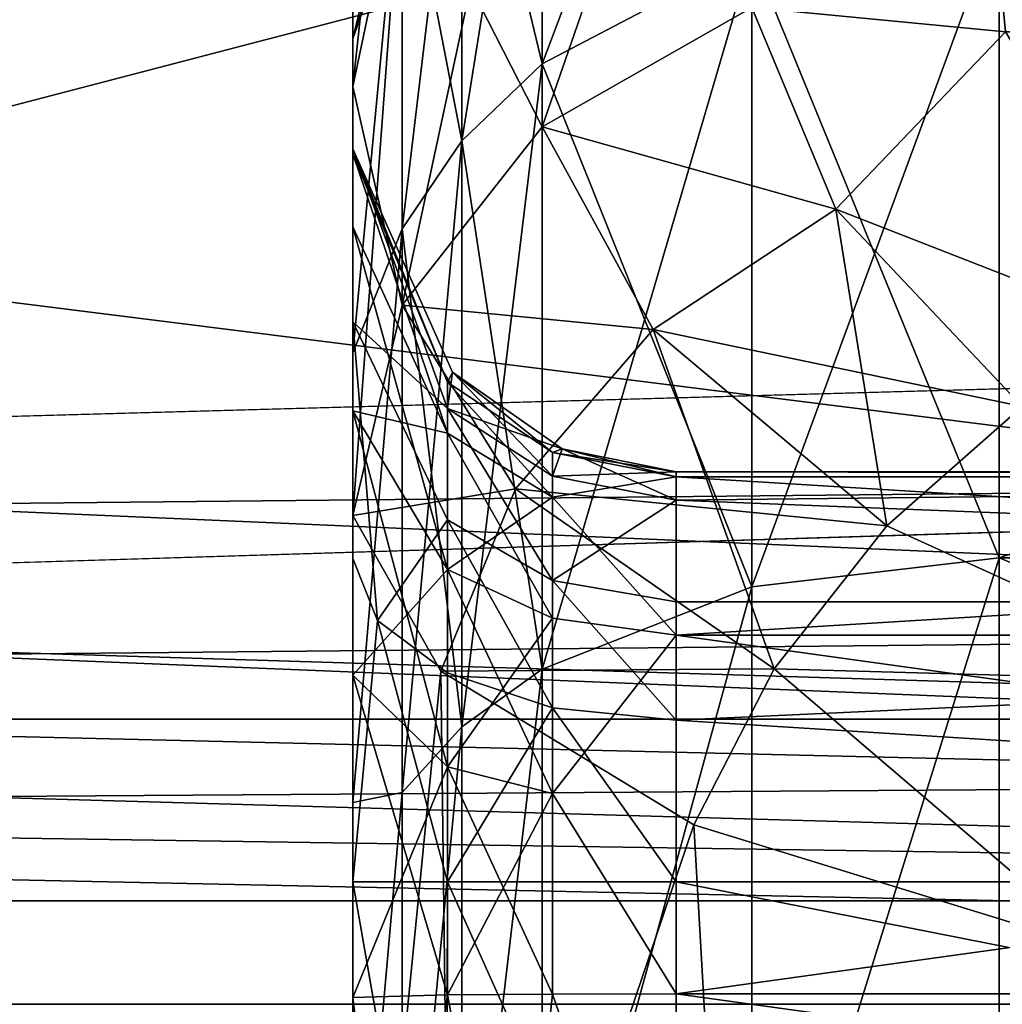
# Model space of a CAD drawing. Header units: metres. Extents: x -904 to 0, y -908 to 0.
# Tile 32 of 161: x -241 to -225, y -851 to -836. Entities that reach past the tile are written whole.
import ezdxf

# ---------------------------------------------------------------- set-up
doc = ezdxf.new("R2010")
doc.units = ezdxf.units.M

msp = doc.modelspace()

# ---------------------------------------------------------------- linework, layer by layer
at = {"layer": 'None0123'}
for points in [[(-797.406494, -846.830994, 214.358002), (-66.406494, -846.830994, 214.358002), (-797.406494, -851.830994, 214.358002)], [(-66.406494, -846.830994, 214.358002), (-66.406494, -851.830994, 214.358002), (-797.406494, -851.830994, 214.358002)], [(-66.406494, -851.830994, 2014.358032), (-66.406494, -846.830994, 2014.358032), (-797.406494, -851.830994, 2014.358032)], [(-66.406494, -846.830994, 2014.358032), (-797.406494, -846.830994, 2014.358032), (-797.406494, -851.830994, 2014.358032)], [(-66.406494, -846.830994, 2014.358032), (-66.406494, -846.830994, 214.358002), (-797.406494, -846.830994, 2014.358032)], [(-66.406494, -846.830994, 214.358002), (-797.406494, -846.830994, 214.358002), (-797.406494, -846.830994, 2014.358032)]]:
    msp.add_3dface(points, dxfattribs=at)
at = {"layer": 'None012322'}
for points in [[(-232.418213, -830.345154, 1992.447998), (-229.173981, -828.292908, 1991.749878), (-232.418243, -837.664368, 1976.906738)], [(-229.173981, -828.292908, 1991.749878), (-229.173782, -835.820801, 1975.766357), (-232.418243, -837.664368, 1976.906738)], [(-235.347168, -833.77832, 2009.907471), (-234.586044, -829.968933, 2009.545044), (-235.347168, -837.041077, 1994.720703)], [(-234.586044, -829.968933, 2009.545044), (-234.585968, -833.418518, 1993.486938), (-235.347168, -837.041077, 1994.720703)], [(-232.418457, -830.109985, 2032.741577), (-233.66127, -831.509888, 2032.162842), (-232.418228, -836.690491, 2043.974121)], [(-232.418228, -836.690491, 2043.974121), (-229.173996, -834.986572, 2045.314209), (-232.418457, -830.109985, 2032.741577)], [(-195.347168, -835.173523, 1975.365967), (-195.445587, -836.194458, 1973.759888), (-225.347168, -830.198181, 1984.784424)], [(-225.347168, -830.198181, 1984.784424), (-195.445587, -836.194458, 1973.759888), (-225.347168, -835.173523, 1975.365967)], [(-234.585968, -833.418518, 1993.486938), (-232.418213, -830.345154, 1992.447998), (-234.58606, -840.423645, 1978.613525)], [(-232.418213, -830.345154, 1992.447998), (-232.418243, -837.664368, 1976.906738), (-234.58606, -840.423645, 1978.613525)], [(-235.347168, -833.987732, 2019.452271), (-235.347168, -836.305176, 2029.189575), (-233.66127, -831.509888, 2032.162842)], [(-233.66127, -831.509888, 2032.162842), (-235.347168, -836.305176, 2029.189575), (-234.586151, -833.108459, 2031.502319)], [(-233.66127, -831.509888, 2032.162842), (-234.586151, -833.108459, 2031.502319), (-233.661041, -837.881104, 2043.037842)], [(-233.66127, -831.509888, 2032.162842), (-233.661041, -837.881104, 2043.037842), (-232.418228, -836.690491, 2043.974121)], [(-235.347168, -836.305176, 2029.189575), (-235.347168, -841.16095, 2038.155396), (-234.586151, -833.108459, 2031.502319)], [(-234.586151, -833.108459, 2031.502319), (-235.347168, -841.16095, 2038.155396), (-234.585953, -839.240601, 2041.968628)], [(-234.586151, -833.108459, 2031.502319), (-234.585953, -839.240601, 2041.968628), (-233.661041, -837.881104, 2043.037842)], [(-235.347168, -837.041077, 1994.720703), (-234.585968, -833.418518, 1993.486938), (-235.347168, -843.677917, 1980.626587)], [(-234.585968, -833.418518, 1993.486938), (-234.58606, -840.423645, 1978.613525), (-235.347168, -843.677917, 1980.626587)], [(-235.347168, -838.084717, 2014.13562), (-235.347168, -833.831116, 2018.006714), (-235.347168, -833.599243, 2013.958618)], [(-235.347168, -838.084717, 2014.13562), (-235.347168, -833.599243, 2013.958618), (-235.347168, -838.00415, 2011.807983)], [(-235.347168, -833.599243, 2013.958618), (-235.347168, -833.77832, 2009.907471), (-235.347168, -838.00415, 2011.807983)], [(-235.347168, -838.00415, 2011.807983), (-235.347168, -833.77832, 2009.907471), (-235.347168, -837.041077, 1994.720703)], [(-235.347168, -833.987732, 2019.452271), (-235.347168, -833.831116, 2018.006714), (-235.347168, -838.084717, 2014.13562)], [(-235.347168, -836.305176, 2029.189575), (-235.347168, -833.987732, 2019.452271), (-235.347168, -839.213806, 2019.024902)], [(-235.347168, -839.213806, 2019.024902), (-235.347168, -833.987732, 2019.452271), (-235.347168, -838.084717, 2014.13562)], [(-225.347168, -844.332642, 2055.383789), (-225.347168, -834.388245, 2045.784668), (-229.173996, -834.986572, 2045.314209)], [(-225.347168, -834.388245, 2045.784668), (-225.347168, -844.332642, 2055.383789), (-195.347168, -834.388245, 2045.784668)], [(-225.347168, -844.332642, 2055.383789), (-195.347168, -844.332642, 2055.383789), (-195.347168, -834.388245, 2045.784668)], [(-229.174088, -844.780762, 2054.768555), (-229.173996, -834.986572, 2045.314209), (-232.418228, -836.690491, 2043.974121)], [(-229.174088, -844.780762, 2054.768555), (-225.347168, -844.332642, 2055.383789), (-229.173996, -834.986572, 2045.314209)], [(-229.173782, -835.820801, 1975.766357), (-225.347168, -835.173523, 1975.365967), (-225.249344, -836.193481, 1973.761353)], [(-195.445587, -836.194458, 1973.759888), (-225.249344, -836.193481, 1973.761353), (-225.347168, -835.173523, 1975.365967)], [(-232.418243, -837.664368, 1976.906738), (-229.173782, -835.820801, 1975.766357), (-227.876511, -838.938477, 1970.785767)], [(-227.876511, -838.938477, 1970.785767), (-229.173782, -835.820801, 1975.766357), (-225.249344, -836.193481, 1973.761353)], [(-225.249344, -836.193481, 1973.761353), (-222.20517, -841.150452, 1967.002075), (-227.876511, -838.938477, 1970.785767)], [(-235.347168, -841.16095, 2038.155396), (-235.347168, -836.305176, 2029.189575), (-235.347168, -842.056396, 2023.023315)], [(-235.347168, -842.056396, 2023.023315), (-235.347168, -836.305176, 2029.189575), (-235.347168, -839.213806, 2019.024902)], [(-232.418228, -836.690491, 2043.974121), (-233.661041, -837.881104, 2043.037842), (-232.418365, -846.056519, 2053.015869)], [(-232.418365, -846.056519, 2053.015869), (-229.174088, -844.780762, 2054.768555), (-232.418228, -836.690491, 2043.974121)], [(-235.347168, -838.00415, 2011.807983), (-235.347168, -837.041077, 1994.720703), (-235.347168, -840.683655, 2001.088501)], [(-235.347168, -837.041077, 1994.720703), (-235.347168, -843.677917, 1980.626587), (-235.347168, -840.683655, 2001.088501)], [(-234.58606, -840.423645, 1978.613525), (-232.418243, -837.664368, 1976.906738), (-230.699066, -840.799683, 1971.027466)], [(-230.699066, -840.799683, 1971.027466), (-232.418243, -837.664368, 1976.906738), (-227.876511, -838.938477, 1970.785767)], [(-233.661041, -837.881104, 2043.037842), (-234.585953, -839.240601, 2041.968628), (-233.661179, -846.947876, 2051.791016)], [(-233.661041, -837.881104, 2043.037842), (-233.661179, -846.947876, 2051.791016), (-232.418365, -846.056519, 2053.015869)], [(-233.802963, -841.457764, 2011.684082), (-235.347168, -838.00415, 2011.807983), (-233.882721, -842.020325, 2007.116455)], [(-235.347168, -838.00415, 2011.807983), (-235.347168, -840.683655, 2001.088501), (-233.882721, -842.020325, 2007.116455)], [(-233.802963, -841.457764, 2011.684082), (-233.883209, -841.617004, 2013.994873), (-235.347168, -838.00415, 2011.807983)], [(-233.883209, -841.617004, 2013.994873), (-235.347168, -838.084717, 2014.13562), (-235.347168, -838.00415, 2011.807983)], [(-235.347168, -839.213806, 2019.024902), (-235.347168, -838.084717, 2014.13562), (-233.882782, -842.40387, 2017.498779)], [(-233.882782, -842.40387, 2017.498779), (-235.347168, -838.084717, 2014.13562), (-233.883209, -841.617004, 2013.994873)], [(-230.699066, -840.799683, 1971.027466), (-227.876511, -838.938477, 1970.785767), (-227.085281, -843.838562, 1966.147949)], [(-222.20517, -841.150452, 1967.002075), (-224.992035, -841.993835, 1966.583618), (-227.876511, -838.938477, 1970.785767)], [(-227.876511, -838.938477, 1970.785767), (-224.992035, -841.993835, 1966.583618), (-227.085281, -843.838562, 1966.147949)], [(-235.347168, -842.056396, 2023.023315), (-235.347168, -839.213806, 2019.024902), (-233.882782, -842.40387, 2017.498779)], [(-235.347168, -841.16095, 2038.155396), (-235.347168, -848.115784, 2045.657471), (-234.585953, -839.240601, 2041.968628)], [(-234.585953, -839.240601, 2041.968628), (-235.347168, -848.115784, 2045.657471), (-234.58606, -847.965576, 2050.392578)], [(-233.661179, -846.947876, 2051.791016), (-234.585953, -839.240601, 2041.968628), (-234.58606, -847.965576, 2050.392578)], [(-235.347168, -843.677917, 1980.626587), (-234.58606, -840.423645, 1978.613525), (-232.830887, -843.263916, 1971.961548)], [(-232.830887, -843.263916, 1971.961548), (-234.58606, -840.423645, 1978.613525), (-230.699066, -840.799683, 1971.027466)], [(-233.882721, -842.020325, 2007.116455), (-235.347168, -840.683655, 2001.088501), (-233.882706, -843.745361, 2002.856567)], [(-233.882706, -843.745361, 2002.856567), (-235.347168, -840.683655, 2001.088501), (-234.966568, -845.300476, 1999.085938)], [(-234.966568, -845.300476, 1999.085938), (-235.347168, -840.683655, 2001.088501), (-235.347168, -844.343872, 1997.428833)], [(-235.347168, -840.683655, 2001.088501), (-235.347168, -843.677917, 1980.626587), (-235.347168, -844.343872, 1997.428833)], [(-228.8302, -846.051514, 1966.328003), (-232.830887, -843.263916, 1971.961548), (-230.699066, -840.799683, 1971.027466)], [(-228.8302, -846.051514, 1966.328003), (-230.699066, -840.799683, 1971.027466), (-227.085281, -843.838562, 1966.147949)], [(-235.347168, -848.115784, 2045.657471), (-235.347168, -841.16095, 2038.155396), (-235.347168, -846.149963, 2025.725586)], [(-235.347168, -846.149963, 2025.725586), (-235.347168, -841.16095, 2038.155396), (-235.347168, -842.056396, 2023.023315)], [(-232.260422, -842.700806, 2013.970825), (-233.883209, -841.617004, 2013.994873), (-233.802963, -841.457764, 2011.684082)], [(-233.802963, -841.457764, 2011.684082), (-233.882721, -842.020325, 2007.116455), (-232.26059, -843.071533, 2007.380615)], [(-232.108994, -842.646057, 2011.640747), (-233.802963, -841.457764, 2011.684082), (-232.26059, -843.071533, 2007.380615)], [(-232.108994, -842.646057, 2011.640747), (-232.260422, -842.700806, 2013.970825), (-233.802963, -841.457764, 2011.684082)], [(-233.882782, -842.40387, 2017.498779), (-233.883209, -841.617004, 2013.994873), (-232.260635, -843.391907, 2017.053101)], [(-232.260635, -843.391907, 2017.053101), (-233.883209, -841.617004, 2013.994873), (-232.260422, -842.700806, 2013.970825)], [(-235.347168, -846.149963, 2025.725586), (-235.347168, -842.056396, 2023.023315), (-233.88269, -844.512878, 2020.480591)], [(-235.347168, -842.056396, 2023.023315), (-233.882782, -842.40387, 2017.498779), (-233.88269, -844.512878, 2020.480591)], [(-232.26059, -843.071533, 2007.380615), (-233.882721, -842.020325, 2007.116455), (-232.260468, -844.684021, 2003.398682)], [(-232.260468, -844.684021, 2003.398682), (-233.882721, -842.020325, 2007.116455), (-233.882706, -843.745361, 2002.856567)], [(-224.992035, -841.993835, 1966.583618), (-221.808746, -846.247559, 1962.744019), (-227.085281, -843.838562, 1966.147949)], [(-233.88269, -844.512878, 2020.480591), (-233.882782, -842.40387, 2017.498779), (-232.260635, -843.391907, 2017.053101)], [(-232.108994, -842.646057, 2011.640747), (-232.26059, -843.071533, 2007.380615), (-230.347168, -843.440674, 2007.473389)], [(-230.347168, -843.081726, 2013.962646), (-232.260422, -842.700806, 2013.970825), (-232.108994, -842.646057, 2011.640747)], [(-230.347168, -843.000854, 2011.626465), (-232.108994, -842.646057, 2011.640747), (-230.347168, -843.440674, 2007.473389)], [(-230.347168, -843.000854, 2011.626465), (-230.347168, -843.081726, 2013.962646), (-232.108994, -842.646057, 2011.640747)], [(-232.260422, -842.700806, 2013.970825), (-230.347168, -843.081726, 2013.962646), (-232.260635, -843.391907, 2017.053101)], [(-230.347168, -843.081726, 2013.962646), (-230.347168, -845.530701, 2019.427612), (-232.260635, -843.391907, 2017.053101)], [(-230.347168, -843.440674, 2007.473389), (-232.26059, -843.071533, 2007.380615), (-232.260468, -844.684021, 2003.398682)], [(-230.347168, -843.000854, 2011.626465), (-230.347168, -843.440674, 2007.473389), (-190.347168, -843.000854, 2011.626465)], [(-230.347168, -843.440674, 2007.473389), (-190.347168, -845.01355, 2003.588989), (-190.347168, -843.000854, 2011.626465)], [(-230.347168, -843.081726, 2013.962646), (-230.347168, -843.000854, 2011.626465), (-190.347168, -843.081726, 2013.962646)], [(-230.347168, -843.000854, 2011.626465), (-190.347168, -843.000854, 2011.626465), (-190.347168, -843.081726, 2013.962646)], [(-190.347168, -843.081726, 2013.962646), (-190.347168, -845.530701, 2019.427612), (-230.347168, -843.081726, 2013.962646)], [(-190.347168, -845.530701, 2019.427612), (-230.347168, -845.530701, 2019.427612), (-230.347168, -843.081726, 2013.962646)], [(-233.988449, -846.083496, 1973.380615), (-235.347168, -843.677917, 1980.626587), (-232.830887, -843.263916, 1971.961548)], [(-233.988449, -846.083496, 1973.380615), (-232.830887, -843.263916, 1971.961548), (-228.8302, -846.051514, 1966.328003)], [(-233.88269, -844.512878, 2020.480591), (-232.260635, -843.391907, 2017.053101), (-232.26059, -845.265869, 2019.70105)], [(-232.260635, -843.391907, 2017.053101), (-230.347168, -845.530701, 2019.427612), (-232.26059, -845.265869, 2019.70105)], [(-232.260468, -844.684021, 2003.398682), (-230.347168, -845.01355, 2003.588989), (-230.347168, -843.440674, 2007.473389)], [(-230.347168, -843.440674, 2007.473389), (-230.347168, -845.01355, 2003.588989), (-190.347168, -845.01355, 2003.588989)], [(-235.347168, -859.87915, 1980.626709), (-235.347168, -843.677917, 1980.626587), (-233.988449, -846.083496, 1973.380615)], [(-235.347168, -843.677917, 1980.626587), (-235.347168, -849.343445, 1996.089355), (-235.347168, -844.343872, 1997.428833)], [(-235.347168, -843.677917, 1980.626587), (-235.347168, -859.87915, 1980.626709), (-235.347168, -849.343445, 1996.089355)], [(-233.882706, -846.11145, 2000.490845), (-233.882706, -843.745361, 2002.856567), (-234.966568, -845.300476, 1999.085938)], [(-232.260468, -844.684021, 2003.398682), (-233.882706, -843.745361, 2002.856567), (-232.26059, -846.653381, 2001.429443)], [(-233.882706, -843.745361, 2002.856567), (-233.882706, -846.11145, 2000.490845), (-232.26059, -846.653381, 2001.429443)], [(-227.085281, -843.838562, 1966.147949), (-221.808746, -846.247559, 1962.744019), (-228.8302, -846.051514, 1966.328003)], [(-234.966568, -845.300476, 1999.085938), (-235.347168, -844.343872, 1997.428833), (-235.347168, -849.343445, 1996.089355)], [(-229.173859, -856.61731, 2061.012939), (-225.347168, -844.332642, 2055.383789), (-229.174088, -844.780762, 2054.768555)], [(-229.173859, -856.61731, 2061.012939), (-225.347168, -856.61731, 2061.818848), (-225.347168, -844.332642, 2055.383789)], [(-225.347168, -844.332642, 2055.383789), (-225.347168, -856.61731, 2061.818848), (-195.347168, -844.332642, 2055.383789)], [(-225.347168, -856.61731, 2061.818848), (-195.347168, -856.61731, 2061.818848), (-195.347168, -844.332642, 2055.383789)], [(-235.347168, -846.149963, 2025.725586), (-233.88269, -844.512878, 2020.480591), (-233.882782, -847.56604, 2022.485107)], [(-233.882782, -847.56604, 2022.485107), (-233.88269, -844.512878, 2020.480591), (-232.26059, -845.265869, 2019.70105)], [(-232.418396, -856.61731, 2058.708252), (-229.174088, -844.780762, 2054.768555), (-232.418365, -846.056519, 2053.015869)], [(-232.418396, -856.61731, 2058.708252), (-229.173859, -856.61731, 2061.012939), (-229.174088, -844.780762, 2054.768555)], [(-232.260468, -844.684021, 2003.398682), (-232.26059, -846.653381, 2001.429443), (-230.347168, -846.843628, 2001.759155)], [(-230.347168, -845.01355, 2003.588989), (-232.260468, -844.684021, 2003.398682), (-230.347168, -846.843628, 2001.759155)], [(-230.347168, -845.01355, 2003.588989), (-230.347168, -846.843628, 2001.759155), (-190.347168, -845.01355, 2003.588989)], [(-230.347168, -846.843628, 2001.759155), (-190.347168, -849.343445, 2001.089355), (-190.347168, -845.01355, 2003.588989)], [(-232.26059, -845.265869, 2019.70105), (-232.260635, -847.977356, 2021.4823), (-233.882782, -847.56604, 2022.485107)], [(-230.347168, -845.530701, 2019.427612), (-232.260635, -847.977356, 2021.4823), (-232.26059, -845.265869, 2019.70105)], [(-233.882706, -849.343445, 1999.624878), (-234.966568, -845.300476, 1999.085938), (-235.347168, -849.343445, 1996.089355)], [(-233.882706, -846.11145, 2000.490845), (-234.966568, -845.300476, 1999.085938), (-233.882706, -849.343445, 1999.624878)], [(-230.347168, -845.530701, 2019.427612), (-230.347168, -851.076965, 2021.685913), (-232.260635, -847.977356, 2021.4823)], [(-190.347168, -845.530701, 2019.427612), (-190.347168, -851.076965, 2021.685913), (-230.347168, -845.530701, 2019.427612)], [(-190.347168, -851.076965, 2021.685913), (-230.347168, -851.076965, 2021.685913), (-230.347168, -845.530701, 2019.427612)], [(-233.817245, -859.527527, 1972.954834), (-235.347168, -859.87915, 1980.626709), (-233.988449, -846.083496, 1973.380615)], [(-235.347168, -851.133545, 2026.685913), (-235.347168, -846.149963, 2025.725586), (-233.882782, -847.56604, 2022.485107)], [(-235.347168, -851.133545, 2026.685913), (-235.347168, -848.115784, 2045.657471), (-235.347168, -846.149963, 2025.725586)], [(-230.073502, -848.462463, 1967.093872), (-233.988449, -846.083496, 1973.380615), (-228.8302, -846.051514, 1966.328003)], [(-233.817245, -859.527527, 1972.954834), (-233.988449, -846.083496, 1973.380615), (-230.073502, -848.462463, 1967.093872)], [(-232.26059, -846.653381, 2001.429443), (-233.882706, -846.11145, 2000.490845), (-233.882706, -849.343445, 1999.624878)], [(-232.418365, -846.056519, 2053.015869), (-233.661179, -846.947876, 2051.791016), (-233.662231, -856.61731, 2057.087158)], [(-233.662231, -856.61731, 2057.087158), (-232.418396, -856.61731, 2058.708252), (-232.418365, -846.056519, 2053.015869)], [(-228.8302, -846.051514, 1966.328003), (-223.717102, -850.415466, 1962.46228), (-230.073502, -848.462463, 1967.093872)], [(-221.808746, -846.247559, 1962.744019), (-223.717102, -850.415466, 1962.46228), (-228.8302, -846.051514, 1966.328003)], [(-232.26059, -846.653381, 2001.429443), (-233.882706, -849.343445, 1999.624878), (-230.347168, -849.343445, 2001.089355)], [(-230.347168, -846.843628, 2001.759155), (-232.26059, -846.653381, 2001.429443), (-230.347168, -849.343445, 2001.089355)], [(-230.347168, -846.843628, 2001.759155), (-230.347168, -849.343445, 2001.089355), (-190.347168, -849.343445, 2001.089355)], [(-233.661179, -846.947876, 2051.791016), (-234.589294, -856.61731, 2055.218994), (-233.662231, -856.61731, 2057.087158)], [(-234.589294, -856.61731, 2055.218994), (-233.661179, -846.947876, 2051.791016), (-234.58606, -847.965576, 2050.392578)], [(-233.882782, -847.56604, 2022.485107), (-233.88269, -851.095215, 2023.150391), (-235.347168, -851.133545, 2026.685913)], [(-232.260635, -847.977356, 2021.4823), (-233.88269, -851.095215, 2023.150391), (-233.882782, -847.56604, 2022.485107)], [(-235.347168, -848.115784, 2045.657471), (-235.347168, -856.61731, 2051.058594), (-234.58606, -847.965576, 2050.392578)], [(-234.58606, -847.965576, 2050.392578), (-235.347168, -856.61731, 2051.058594), (-234.589294, -856.61731, 2055.218994)], [(-232.260635, -847.977356, 2021.4823), (-232.260422, -851.081848, 2022.066895), (-233.88269, -851.095215, 2023.150391)], [(-230.347168, -851.076965, 2021.685913), (-232.260422, -851.081848, 2022.066895), (-232.260635, -847.977356, 2021.4823)], [(-235.347168, -856.61731, 2051.058594), (-235.347168, -848.115784, 2045.657471), (-235.347168, -851.133545, 2026.685913)], [(-229.488297, -858.660828, 1966.483643), (-233.817245, -859.527527, 1972.954834), (-230.073502, -848.462463, 1967.093872)], [(-229.488297, -858.660828, 1966.483643), (-230.073502, -848.462463, 1967.093872), (-223.717102, -850.415466, 1962.46228)], [(-235.347168, -859.87915, 1980.626709), (-235.347198, -859.87854, 1980.868408), (-235.347168, -849.343445, 1996.089355)], [(-235.347168, -849.343445, 1996.089355), (-235.347198, -859.87854, 1980.868408), (-235.347168, -858.381042, 1996.089355)], [(-233.882706, -849.343445, 1999.624878), (-235.347168, -849.343445, 1996.089355), (-233.901215, -857.612976, 1999.606445)], [(-235.347168, -849.343445, 1996.089355), (-235.347168, -858.381042, 1996.089355), (-233.901215, -857.612976, 1999.606445)], [(-233.882706, -849.343445, 1999.624878), (-233.901215, -857.612976, 1999.606445), (-230.347168, -857.238892, 2001.089355)], [(-230.347168, -849.343445, 2001.089355), (-233.882706, -849.343445, 1999.624878), (-230.347168, -857.238892, 2001.089355)], [(-230.347168, -857.238892, 2001.089355), (-190.347168, -857.238892, 2001.089355), (-230.347168, -849.343445, 2001.089355)], [(-190.347168, -857.238892, 2001.089355), (-190.347168, -849.343445, 2001.089355), (-230.347168, -849.343445, 2001.089355)], [(-223.017624, -857.779236, 1962.156616), (-229.488297, -858.660828, 1966.483643), (-223.717102, -850.415466, 1962.46228)], [(-233.88269, -851.095215, 2023.150391), (-234.677292, -856.61731, 2024.185913), (-235.347168, -851.133545, 2026.685913)], [(-234.677292, -856.61731, 2024.185913), (-235.347168, -856.61731, 2026.685913), (-235.347168, -851.133545, 2026.685913)], [(-235.347168, -856.61731, 2026.685913), (-235.347168, -856.61731, 2051.058594), (-235.347168, -851.133545, 2026.685913)], [(-232.847168, -856.61731, 2022.355835), (-234.677292, -856.61731, 2024.185913), (-233.88269, -851.095215, 2023.150391)], [(-232.260422, -851.081848, 2022.066895), (-232.847168, -856.61731, 2022.355835), (-233.88269, -851.095215, 2023.150391)], [(-230.347168, -856.61731, 2021.685913), (-232.847168, -856.61731, 2022.355835), (-232.260422, -851.081848, 2022.066895)], [(-230.347168, -851.076965, 2021.685913), (-230.347168, -856.61731, 2021.685913), (-232.260422, -851.081848, 2022.066895)], [(-190.347168, -851.076965, 2021.685913), (-190.347168, -856.61731, 2021.685913), (-230.347168, -851.076965, 2021.685913)], [(-190.347168, -856.61731, 2021.685913), (-230.347168, -856.61731, 2021.685913), (-230.347168, -851.076965, 2021.685913)]]:
    msp.add_3dface(points, dxfattribs=at)
at = {"layer": 'None012323'}
for points in [[(-232.417801, -826.955139, 208.531815), (-233.66127, -831.509888, 196.553131), (-235.347168, -836.305176, 199.526428)], [(-235.347168, -836.305176, 199.526428), (-235.347168, -833.987732, 209.263779), (-232.417801, -826.955139, 208.531815)], [(-232.418228, -836.690491, 184.741867), (-232.418457, -830.109985, 195.974457), (-229.174149, -828.106812, 195.145554)], [(-229.173996, -834.986572, 183.40184), (-232.418228, -836.690491, 184.741867), (-229.174149, -828.106812, 195.145554)], [(-233.661041, -837.881104, 185.678192), (-233.66127, -831.509888, 196.553131), (-232.418457, -830.109985, 195.974457)], [(-232.418228, -836.690491, 184.741867), (-233.661041, -837.881104, 185.678192), (-232.418457, -830.109985, 195.974457)], [(-225.347168, -835.173523, 253.350052), (-195.445587, -836.194458, 254.956131), (-225.347168, -830.198181, 243.931595)], [(-195.445587, -836.194458, 254.956131), (-195.347168, -835.173523, 253.350052), (-225.347168, -830.198181, 243.931595)], [(-232.418243, -837.664368, 251.809235), (-232.418213, -830.345154, 236.26799), (-234.585968, -833.418518, 235.229065)], [(-232.418243, -837.664368, 251.809235), (-229.173782, -835.820801, 252.949661), (-232.418213, -830.345154, 236.26799)], [(-233.66127, -831.509888, 196.553131), (-234.586151, -833.108459, 197.213654), (-235.347168, -836.305176, 199.526428)], [(-234.585953, -839.240601, 186.74736), (-234.586151, -833.108459, 197.213654), (-233.66127, -831.509888, 196.553131)], [(-233.661041, -837.881104, 185.678192), (-234.585953, -839.240601, 186.74736), (-233.66127, -831.509888, 196.553131)], [(-235.347168, -836.305176, 199.526428), (-234.586151, -833.108459, 197.213654), (-235.347168, -841.16095, 190.560593)], [(-234.586151, -833.108459, 197.213654), (-234.585953, -839.240601, 186.74736), (-235.347168, -841.16095, 190.560593)], [(-235.347168, -833.77832, 218.808563), (-235.347168, -837.041077, 233.995239), (-234.585968, -833.418518, 235.229065)], [(-234.585968, -833.418518, 235.229065), (-235.347168, -837.041077, 233.995239), (-234.58606, -840.423645, 250.102417)], [(-234.58606, -840.423645, 250.102417), (-232.418243, -837.664368, 251.809235), (-234.585968, -833.418518, 235.229065)], [(-235.347168, -833.599243, 214.757324), (-235.347168, -833.831116, 210.709244), (-235.347168, -838.084717, 214.580383)], [(-235.347168, -838.084717, 214.580383), (-235.347168, -838.00415, 216.908035), (-235.347168, -833.599243, 214.757324)], [(-235.347168, -838.00415, 216.908035), (-235.347168, -833.77832, 218.808563), (-235.347168, -833.599243, 214.757324)], [(-235.347168, -833.77832, 218.808563), (-235.347168, -838.00415, 216.908035), (-235.347168, -837.041077, 233.995239)], [(-235.347168, -833.831116, 210.709244), (-235.347168, -833.987732, 209.263779), (-235.347168, -838.084717, 214.580383)], [(-235.347168, -838.084717, 214.580383), (-235.347168, -833.987732, 209.263779), (-235.347168, -839.213806, 209.691086)], [(-235.347168, -833.987732, 209.263779), (-235.347168, -836.305176, 199.526428), (-235.347168, -839.213806, 209.691086)], [(-229.173996, -834.986572, 183.40184), (-225.347168, -834.388245, 182.931274), (-229.174088, -844.780762, 173.947556)], [(-225.347168, -834.388245, 182.931274), (-225.347168, -844.332642, 173.332184), (-229.174088, -844.780762, 173.947556)], [(-195.347168, -834.388245, 182.931274), (-195.347168, -844.332642, 173.332184), (-225.347168, -834.388245, 182.931274)], [(-195.347168, -844.332642, 173.332184), (-225.347168, -844.332642, 173.332184), (-225.347168, -834.388245, 182.931274)], [(-229.174088, -844.780762, 173.947556), (-232.418365, -846.056519, 175.700211), (-229.173996, -834.986572, 183.40184)], [(-232.418365, -846.056519, 175.700211), (-232.418228, -836.690491, 184.741867), (-229.173996, -834.986572, 183.40184)], [(-225.249344, -836.193481, 254.954681), (-225.347168, -835.173523, 253.350052), (-229.173782, -835.820801, 252.949661)], [(-225.347168, -835.173523, 253.350052), (-225.249344, -836.193481, 254.954681), (-195.445587, -836.194458, 254.956131)], [(-229.173782, -835.820801, 252.949661), (-232.418243, -837.664368, 251.809235), (-227.876511, -838.938477, 257.930206)], [(-227.876511, -838.938477, 257.930206), (-225.249344, -836.193481, 254.954681), (-229.173782, -835.820801, 252.949661)], [(-222.20517, -841.150452, 261.713928), (-225.249344, -836.193481, 254.954681), (-227.876511, -838.938477, 257.930206)], [(-235.347168, -839.213806, 209.691086), (-235.347168, -836.305176, 199.526428), (-235.347168, -842.056396, 205.692657)], [(-235.347168, -836.305176, 199.526428), (-235.347168, -841.16095, 190.560593), (-235.347168, -842.056396, 205.692657)], [(-232.418365, -846.056519, 175.700211), (-233.661179, -846.947876, 176.924942), (-232.418228, -836.690491, 184.741867)], [(-233.661179, -846.947876, 176.924942), (-233.661041, -837.881104, 185.678192), (-232.418228, -836.690491, 184.741867)], [(-235.347168, -837.041077, 233.995239), (-235.347168, -843.677917, 248.08934), (-234.58606, -840.423645, 250.102417)], [(-235.347168, -838.00415, 216.908035), (-235.347168, -840.683655, 227.627472), (-235.347168, -837.041077, 233.995239)], [(-235.347168, -837.041077, 233.995239), (-235.347168, -840.683655, 227.627472), (-235.347168, -843.677917, 248.08934)], [(-230.699066, -840.799683, 257.688538), (-232.418243, -837.664368, 251.809235), (-234.58606, -840.423645, 250.102417)], [(-232.418243, -837.664368, 251.809235), (-230.699066, -840.799683, 257.688538), (-227.876511, -838.938477, 257.930206)], [(-233.661179, -846.947876, 176.924942), (-234.58606, -847.965576, 178.323425), (-233.661041, -837.881104, 185.678192)], [(-234.58606, -847.965576, 178.323425), (-234.585953, -839.240601, 186.74736), (-233.661041, -837.881104, 185.678192)], [(-235.347168, -840.683655, 227.627472), (-235.347168, -838.00415, 216.908035), (-233.882721, -842.020325, 221.599594)], [(-235.347168, -838.00415, 216.908035), (-233.802963, -841.457764, 217.031876), (-233.882721, -842.020325, 221.599594)], [(-233.802963, -841.457764, 217.031876), (-235.347168, -838.00415, 216.908035), (-233.883209, -841.617004, 214.721085)], [(-233.883209, -841.617004, 214.721085), (-235.347168, -838.00415, 216.908035), (-235.347168, -838.084717, 214.580383)], [(-233.883209, -841.617004, 214.721085), (-235.347168, -838.084717, 214.580383), (-233.882782, -842.40387, 211.217209)], [(-233.882782, -842.40387, 211.217209), (-235.347168, -838.084717, 214.580383), (-235.347168, -839.213806, 209.691086)], [(-227.876511, -838.938477, 257.930206), (-230.699066, -840.799683, 257.688538), (-224.992035, -841.993835, 262.132416)], [(-224.992035, -841.993835, 262.132416), (-222.20517, -841.150452, 261.713928), (-227.876511, -838.938477, 257.930206)], [(-233.882782, -842.40387, 211.217209), (-235.347168, -839.213806, 209.691086), (-233.88269, -844.512878, 208.235382)], [(-235.347168, -839.213806, 209.691086), (-235.347168, -842.056396, 205.692657), (-233.88269, -844.512878, 208.235382)], [(-235.347168, -841.16095, 190.560593), (-234.585953, -839.240601, 186.74736), (-235.347168, -848.115784, 183.058472)], [(-234.585953, -839.240601, 186.74736), (-234.58606, -847.965576, 178.323425), (-235.347168, -848.115784, 183.058472)], [(-234.58606, -840.423645, 250.102417), (-235.347168, -843.677917, 248.08934), (-232.830887, -843.263916, 256.754425)], [(-232.830887, -843.263916, 256.754425), (-230.699066, -840.799683, 257.688538), (-234.58606, -840.423645, 250.102417)], [(-233.882721, -842.020325, 221.599594), (-233.882706, -843.745361, 225.859406), (-235.347168, -840.683655, 227.627472)], [(-235.347168, -844.343872, 231.287125), (-235.347168, -840.683655, 227.627472), (-234.966568, -845.300476, 229.63002)], [(-234.966568, -845.300476, 229.63002), (-235.347168, -840.683655, 227.627472), (-233.882706, -843.745361, 225.859406)], [(-235.347168, -840.683655, 227.627472), (-235.347168, -844.343872, 231.287125), (-235.347168, -843.677917, 248.08934)], [(-227.085281, -843.838562, 262.568024), (-230.699066, -840.799683, 257.688538), (-232.830887, -843.263916, 256.754425)], [(-224.992035, -841.993835, 262.132416), (-230.699066, -840.799683, 257.688538), (-227.085281, -843.838562, 262.568024)], [(-235.347168, -842.056396, 205.692657), (-235.347168, -841.16095, 190.560593), (-235.347168, -846.149963, 202.990433)], [(-235.347168, -841.16095, 190.560593), (-235.347168, -848.115784, 183.058472), (-235.347168, -846.149963, 202.990433)], [(-232.260422, -842.700806, 214.745117), (-233.802963, -841.457764, 217.031876), (-233.883209, -841.617004, 214.721085)], [(-233.882721, -842.020325, 221.599594), (-233.802963, -841.457764, 217.031876), (-232.108994, -842.646057, 217.075302)], [(-232.260422, -842.700806, 214.745117), (-232.108994, -842.646057, 217.075302), (-233.802963, -841.457764, 217.031876)], [(-232.260635, -843.391907, 211.662933), (-232.260422, -842.700806, 214.745117), (-233.883209, -841.617004, 214.721085)], [(-232.260635, -843.391907, 211.662933), (-233.883209, -841.617004, 214.721085), (-233.882782, -842.40387, 211.217209)], [(-233.88269, -844.512878, 208.235382), (-235.347168, -842.056396, 205.692657), (-233.882782, -847.56604, 206.230911)], [(-235.347168, -842.056396, 205.692657), (-235.347168, -846.149963, 202.990433), (-233.882782, -847.56604, 206.230911)], [(-232.26059, -843.071533, 221.335358), (-232.260468, -844.684021, 225.317368), (-233.882721, -842.020325, 221.599594)], [(-232.260468, -844.684021, 225.317368), (-233.882706, -843.745361, 225.859406), (-233.882721, -842.020325, 221.599594)], [(-232.108994, -842.646057, 217.075302), (-232.26059, -843.071533, 221.335358), (-233.882721, -842.020325, 221.599594)], [(-221.808746, -846.247559, 265.971985), (-224.992035, -841.993835, 262.132416), (-227.085281, -843.838562, 262.568024)], [(-233.88269, -844.512878, 208.235382), (-232.26059, -845.265869, 209.014969), (-233.882782, -842.40387, 211.217209)], [(-232.26059, -845.265869, 209.014969), (-232.260635, -843.391907, 211.662933), (-233.882782, -842.40387, 211.217209)], [(-232.108994, -842.646057, 217.075302), (-230.347168, -843.000854, 217.089584), (-232.26059, -843.071533, 221.335358)], [(-230.347168, -843.000854, 217.089584), (-232.108994, -842.646057, 217.075302), (-232.260422, -842.700806, 214.745117)], [(-230.347168, -843.081726, 214.753342), (-232.260422, -842.700806, 214.745117), (-232.260635, -843.391907, 211.662933)], [(-230.347168, -843.081726, 214.753342), (-230.347168, -843.000854, 217.089584), (-232.260422, -842.700806, 214.745117)], [(-230.347168, -845.530701, 209.288361), (-230.347168, -843.081726, 214.753342), (-232.260635, -843.391907, 211.662933)], [(-230.347168, -843.000854, 217.089584), (-230.347168, -843.440674, 221.242554), (-232.26059, -843.071533, 221.335358)], [(-232.26059, -843.071533, 221.335358), (-230.347168, -843.440674, 221.242554), (-232.260468, -844.684021, 225.317368)], [(-230.347168, -843.000854, 217.089584), (-190.347168, -843.000854, 217.089584), (-230.347168, -843.440674, 221.242554)], [(-190.347168, -843.000854, 217.089584), (-190.347168, -845.01355, 225.12706), (-230.347168, -843.440674, 221.242554)], [(-230.347168, -843.081726, 214.753342), (-190.347168, -843.081726, 214.753342), (-230.347168, -843.000854, 217.089584)], [(-190.347168, -843.081726, 214.753342), (-190.347168, -843.000854, 217.089584), (-230.347168, -843.000854, 217.089584)], [(-230.347168, -843.081726, 214.753342), (-230.347168, -845.530701, 209.288361), (-190.347168, -843.081726, 214.753342)], [(-230.347168, -845.530701, 209.288361), (-190.347168, -845.530701, 209.288361), (-190.347168, -843.081726, 214.753342)], [(-235.347168, -843.677917, 248.08934), (-233.988449, -846.083496, 255.335373), (-232.830887, -843.263916, 256.754425)], [(-232.830887, -843.263916, 256.754425), (-233.988449, -846.083496, 255.335373), (-228.8302, -846.051514, 262.38797)], [(-228.8302, -846.051514, 262.38797), (-227.085281, -843.838562, 262.568024), (-232.830887, -843.263916, 256.754425)], [(-230.347168, -845.530701, 209.288361), (-232.260635, -843.391907, 211.662933), (-232.26059, -845.265869, 209.014969)], [(-230.347168, -843.440674, 221.242554), (-230.347168, -845.01355, 225.12706), (-232.260468, -844.684021, 225.317368)], [(-230.347168, -843.440674, 221.242554), (-190.347168, -845.01355, 225.12706), (-230.347168, -845.01355, 225.12706)], [(-233.988449, -846.083496, 255.335373), (-235.347168, -843.677917, 248.08934), (-235.347168, -859.87915, 248.08934)], [(-235.347168, -843.677917, 248.08934), (-235.347168, -844.343872, 231.287125), (-235.347168, -849.343445, 232.626633)], [(-235.347168, -849.343445, 232.626633), (-235.347168, -859.87915, 248.08934), (-235.347168, -843.677917, 248.08934)], [(-233.882706, -843.745361, 225.859406), (-233.882706, -846.11145, 228.225174), (-234.966568, -845.300476, 229.63002)], [(-232.260468, -844.684021, 225.317368), (-232.26059, -846.653381, 227.286499), (-233.882706, -843.745361, 225.859406)], [(-232.26059, -846.653381, 227.286499), (-233.882706, -846.11145, 228.225174), (-233.882706, -843.745361, 225.859406)], [(-221.808746, -846.247559, 265.971985), (-227.085281, -843.838562, 262.568024), (-228.8302, -846.051514, 262.38797)], [(-235.347168, -849.343445, 232.626633), (-235.347168, -844.343872, 231.287125), (-234.966568, -845.300476, 229.63002)], [(-229.174088, -844.780762, 173.947556), (-225.347168, -844.332642, 173.332184), (-229.173859, -856.61731, 167.703018)], [(-225.347168, -844.332642, 173.332184), (-225.347168, -856.61731, 166.897263), (-229.173859, -856.61731, 167.703018)], [(-195.347168, -844.332642, 173.332184), (-195.347168, -856.61731, 166.897263), (-225.347168, -844.332642, 173.332184)], [(-195.347168, -856.61731, 166.897263), (-225.347168, -856.61731, 166.897263), (-225.347168, -844.332642, 173.332184)], [(-233.882782, -847.56604, 206.230911), (-232.260635, -847.977356, 207.233749), (-233.88269, -844.512878, 208.235382)], [(-232.260635, -847.977356, 207.233749), (-232.26059, -845.265869, 209.014969), (-233.88269, -844.512878, 208.235382)], [(-229.173859, -856.61731, 167.703018), (-232.418396, -856.61731, 170.007751), (-229.174088, -844.780762, 173.947556)], [(-232.418396, -856.61731, 170.007751), (-232.418365, -846.056519, 175.700211), (-229.174088, -844.780762, 173.947556)], [(-230.347168, -846.843628, 226.956879), (-232.26059, -846.653381, 227.286499), (-232.260468, -844.684021, 225.317368)], [(-230.347168, -845.01355, 225.12706), (-230.347168, -846.843628, 226.956879), (-232.260468, -844.684021, 225.317368)], [(-230.347168, -845.01355, 225.12706), (-190.347168, -845.01355, 225.12706), (-230.347168, -846.843628, 226.956879)], [(-190.347168, -845.01355, 225.12706), (-190.347168, -849.343445, 227.626633), (-230.347168, -846.843628, 226.956879)], [(-232.260635, -847.977356, 207.233749), (-230.347168, -845.530701, 209.288361), (-232.26059, -845.265869, 209.014969)], [(-234.966568, -845.300476, 229.63002), (-233.882706, -849.343445, 229.091095), (-235.347168, -849.343445, 232.626633)], [(-233.882706, -846.11145, 228.225174), (-233.882706, -849.343445, 229.091095), (-234.966568, -845.300476, 229.63002)], [(-230.347168, -851.076965, 207.030075), (-230.347168, -845.530701, 209.288361), (-232.260635, -847.977356, 207.233749)], [(-230.347168, -845.530701, 209.288361), (-230.347168, -851.076965, 207.030075), (-190.347168, -845.530701, 209.288361)], [(-230.347168, -851.076965, 207.030075), (-190.347168, -851.076965, 207.030075), (-190.347168, -845.530701, 209.288361)], [(-233.817245, -859.527527, 255.761124), (-233.988449, -846.083496, 255.335373), (-235.347168, -859.87915, 248.08934)], [(-233.882782, -847.56604, 206.230911), (-235.347168, -846.149963, 202.990433), (-233.88269, -851.095215, 205.565613)], [(-235.347168, -846.149963, 202.990433), (-235.347168, -851.133545, 202.030075), (-233.88269, -851.095215, 205.565613)], [(-235.347168, -846.149963, 202.990433), (-235.347168, -848.115784, 183.058472), (-235.347168, -851.133545, 202.030075)], [(-233.988449, -846.083496, 255.335373), (-230.073502, -848.462463, 261.62207), (-228.8302, -846.051514, 262.38797)], [(-230.073502, -848.462463, 261.62207), (-233.988449, -846.083496, 255.335373), (-233.817245, -859.527527, 255.761124)], [(-232.26059, -846.653381, 227.286499), (-233.882706, -849.343445, 229.091095), (-233.882706, -846.11145, 228.225174)], [(-232.418396, -856.61731, 170.007751), (-233.662231, -856.61731, 171.628891), (-232.418365, -846.056519, 175.700211)], [(-233.662231, -856.61731, 171.628891), (-233.661179, -846.947876, 176.924942), (-232.418365, -846.056519, 175.700211)], [(-228.8302, -846.051514, 262.38797), (-230.073502, -848.462463, 261.62207), (-223.717102, -850.415466, 266.253662)], [(-223.717102, -850.415466, 266.253662), (-221.808746, -846.247559, 265.971985), (-228.8302, -846.051514, 262.38797)], [(-230.347168, -849.343445, 227.626633), (-233.882706, -849.343445, 229.091095), (-232.26059, -846.653381, 227.286499)], [(-230.347168, -846.843628, 226.956879), (-230.347168, -849.343445, 227.626633), (-232.26059, -846.653381, 227.286499)], [(-230.347168, -846.843628, 226.956879), (-190.347168, -849.343445, 227.626633), (-230.347168, -849.343445, 227.626633)], [(-233.662231, -856.61731, 171.628891), (-234.589294, -856.61731, 173.497055), (-233.661179, -846.947876, 176.924942)], [(-234.589294, -856.61731, 173.497055), (-234.58606, -847.965576, 178.323425), (-233.661179, -846.947876, 176.924942)], [(-233.88269, -851.095215, 205.565613), (-232.260422, -851.081848, 206.649063), (-233.882782, -847.56604, 206.230911)], [(-232.260422, -851.081848, 206.649063), (-232.260635, -847.977356, 207.233749), (-233.882782, -847.56604, 206.230911)], [(-235.347168, -848.115784, 183.058472), (-234.58606, -847.965576, 178.323425), (-235.347168, -856.61731, 177.657501)], [(-234.58606, -847.965576, 178.323425), (-234.589294, -856.61731, 173.497055), (-235.347168, -856.61731, 177.657501)], [(-232.260422, -851.081848, 206.649063), (-230.347168, -851.076965, 207.030075), (-232.260635, -847.977356, 207.233749)], [(-235.347168, -848.115784, 183.058472), (-235.347168, -856.61731, 177.657501), (-235.347168, -851.133545, 202.030075)], [(-229.488297, -858.660828, 262.232361), (-230.073502, -848.462463, 261.62207), (-233.817245, -859.527527, 255.761124)], [(-223.717102, -850.415466, 266.253662), (-230.073502, -848.462463, 261.62207), (-229.488297, -858.660828, 262.232361)], [(-235.347168, -858.381042, 232.626633), (-235.347198, -859.87854, 247.84761), (-235.347168, -849.343445, 232.626633)], [(-235.347198, -859.87854, 247.84761), (-235.347168, -859.87915, 248.08934), (-235.347168, -849.343445, 232.626633)], [(-233.882706, -849.343445, 229.091095), (-233.901215, -857.612976, 229.109604), (-235.347168, -849.343445, 232.626633)], [(-233.901215, -857.612976, 229.109604), (-235.347168, -858.381042, 232.626633), (-235.347168, -849.343445, 232.626633)], [(-230.347168, -857.238892, 227.626633), (-233.901215, -857.612976, 229.109604), (-233.882706, -849.343445, 229.091095)], [(-230.347168, -849.343445, 227.626633), (-230.347168, -857.238892, 227.626633), (-233.882706, -849.343445, 229.091095)], [(-230.347168, -849.343445, 227.626633), (-190.347168, -849.343445, 227.626633), (-230.347168, -857.238892, 227.626633)], [(-190.347168, -849.343445, 227.626633), (-190.347168, -857.238892, 227.626633), (-230.347168, -857.238892, 227.626633)], [(-223.017624, -857.779236, 266.559387), (-223.717102, -850.415466, 266.253662), (-229.488297, -858.660828, 262.232361)], [(-233.88269, -851.095215, 205.565613), (-235.347168, -851.133545, 202.030075), (-234.677292, -856.61731, 204.530075)], [(-235.347168, -851.133545, 202.030075), (-235.347168, -856.61731, 202.030075), (-234.677292, -856.61731, 204.530075)], [(-235.347168, -851.133545, 202.030075), (-235.347168, -856.61731, 177.657501), (-235.347168, -856.61731, 202.030075)], [(-233.88269, -851.095215, 205.565613), (-234.677292, -856.61731, 204.530075), (-232.847168, -856.61731, 206.360199)], [(-232.260422, -851.081848, 206.649063), (-233.88269, -851.095215, 205.565613), (-232.847168, -856.61731, 206.360199)], [(-232.260422, -851.081848, 206.649063), (-232.847168, -856.61731, 206.360199), (-230.347168, -856.61731, 207.030075)], [(-230.347168, -851.076965, 207.030075), (-232.260422, -851.081848, 206.649063), (-230.347168, -856.61731, 207.030075)], [(-230.347168, -851.076965, 207.030075), (-230.347168, -856.61731, 207.030075), (-190.347168, -851.076965, 207.030075)], [(-230.347168, -856.61731, 207.030075), (-190.347168, -856.61731, 207.030075), (-190.347168, -851.076965, 207.030075)]]:
    msp.add_3dface(points, dxfattribs=at)
at = {"layer": 'None012346'}
for points in [[(-388.329742, -744.40271, 105.988396), (-221.515747, -834.223022, 103.636368), (-266.758728, -837.09552, 103.56115)], [(-220.231979, -832.017883, 106.695137), (-264.074249, -834.714417, 106.624527), (-261.251007, -842.718262, 134.566696)], [(-214.820953, -841.424377, 134.742767), (-220.231979, -832.017883, 106.695137), (-261.251007, -842.718262, 134.566696)], [(-221.515747, -834.223022, 103.636368), (-214.894165, -843.611816, 131.848038), (-266.758728, -837.09552, 103.56115)], [(-214.894165, -843.611816, 131.848038), (-261.172211, -845.048035, 131.810425), (-266.758728, -837.09552, 103.56115)], [(-214.820953, -841.424377, 134.742767), (-261.251007, -842.718262, 134.566696), (-65.361061, -851.239258, 163.059708)], [(-261.251007, -842.718262, 134.566696), (-307.693909, -843.71405, 134.427994), (-65.361061, -851.239258, 163.059708)], [(-307.693909, -843.71405, 134.427994), (-354.14621, -844.412048, 134.329071), (-65.361061, -851.239258, 163.059708)], [(-65.932907, -853.000549, 160.059708), (-261.172211, -845.048035, 131.810425), (-214.894165, -843.611816, 131.848038)], [(-65.361061, -851.239258, 163.059708), (-539.984131, -844.280945, 134.349228), (-839.225647, -851.240662, 163.059708)], [(-354.14621, -844.412048, 134.329071), (-539.984131, -844.280945, 134.349228), (-65.361061, -851.239258, 163.059708)], [(-65.932907, -853.000549, 160.059708), (-307.470459, -846.153625, 131.781479), (-261.172211, -845.048035, 131.810425)], [(-353.788147, -846.927795, 131.7612), (-307.470459, -846.153625, 131.781479), (-65.932907, -853.000549, 160.059708)], [(-838.072021, -853.000549, 160.059708), (-353.788147, -846.927795, 131.7612), (-65.932907, -853.000549, 160.059708)], [(-839.225647, -851.240662, 163.059708), (-21.156563, -887.811523, 163.059708), (-65.361061, -851.239258, 163.059708)]]:
    msp.add_3dface(points, dxfattribs=at)
at = {"layer": 'None012347'}
for points in [[(-849.833435, -849.639465, 2063.023926), (-95.010384, -822.552795, 2100.313965), (-57.658901, -841.640808, 2075.415527)], [(-849.833435, -849.639465, 2063.023926), (-846.345764, -841.640808, 2075.415527), (-95.010384, -822.552795, 2100.313965)], [(-846.345764, -841.640808, 2075.415527), (-839.526306, -828.018555, 2093.742676), (-95.010384, -822.552795, 2100.313965)], [(-55.043732, -844.028503, 2077.158691), (-83.638107, -829.801086, 2096.219727), (-852.304321, -851.731201, 2065.280029)], [(-852.304321, -851.731201, 2065.280029), (-83.638107, -829.801086, 2096.219727), (-849.24353, -844.71228, 2076.154541)], [(-83.638107, -829.801086, 2096.219727), (-842.267029, -830.862915, 2094.904785), (-849.24353, -844.71228, 2076.154541)], [(-54.171215, -849.639465, 2063.023926), (-849.833435, -849.639465, 2063.023926), (-57.658901, -841.640808, 2075.415527)], [(-51.700359, -851.731201, 2065.280029), (-55.043732, -844.028503, 2077.158691), (-852.304321, -851.731201, 2065.280029)], [(-849.833435, -849.639465, 2063.023926), (-54.171215, -849.639465, 2063.023926), (-888.002319, -888.003967, 2063.023926)], [(-888.002319, -888.003967, 2063.023926), (-54.171215, -849.639465, 2063.023926), (-16.00234, -888.003967, 2063.023926)]]:
    msp.add_3dface(points, dxfattribs=at)

doc.saveas('drawing.dxf')
